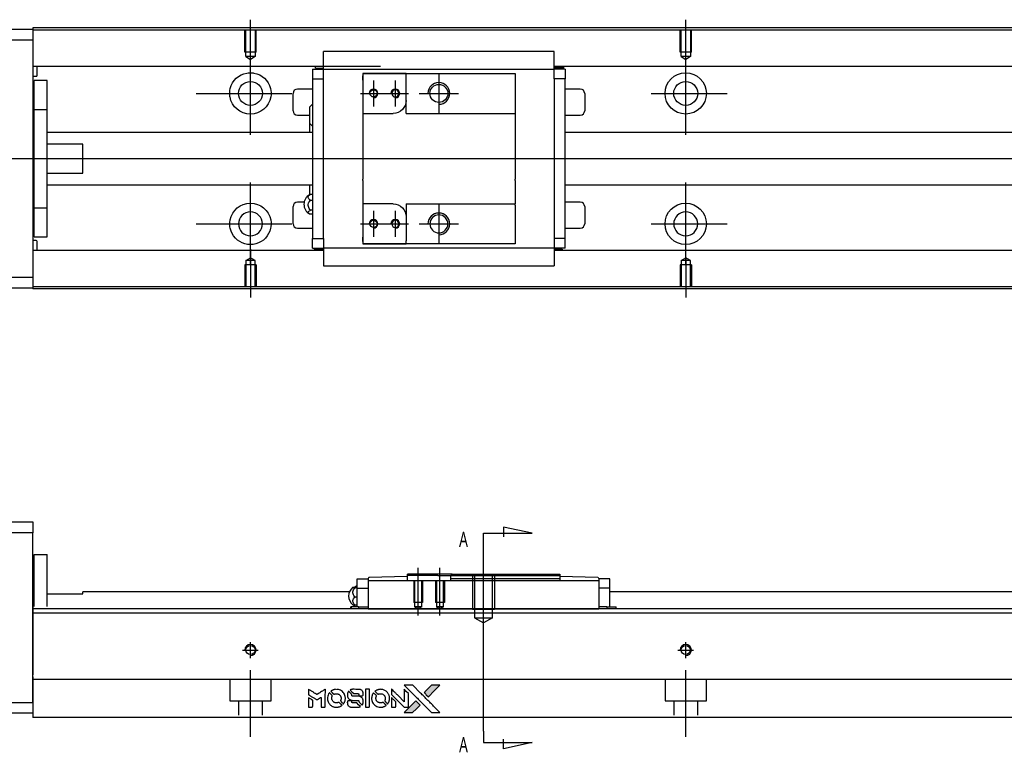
# Model space of a CAD drawing. Header units: millimetres. Extents: x -202 to 3135, y -1537 to 860.
# Tile 19 of 34: x 1249 to 1475, y -1531 to -1363. Entities that reach past the tile are written whole.
import ezdxf
from ezdxf.lldxf.tags import DXFTag

# ---------------------------------------------------------------- set-up
doc = ezdxf.new("R2010")
doc.units = ezdxf.units.MM
doc.layers.get('0').update_dxf_attribs({"linetype": 'CONTINUOUS'})
doc.styles.add('CHN', font='Microsoft JhengHei.ttf')
tags = doc.linetypes.add('DASHED', pattern=[25.72, 12.86, -12.86]).pattern_tags.tags
tags[6:7] = [DXFTag(74, 4), DXFTag(75, 0), DXFTag(340, '0'), DXFTag(46, 0.0), DXFTag(50, 0.0), DXFTag(44, 0.0), DXFTag(45, 0.0)]
tags[4:5] = [DXFTag(74, 4), DXFTag(75, 0), DXFTag(340, '0'), DXFTag(46, 0.0), DXFTag(50, 0.0), DXFTag(44, 0.0), DXFTag(45, 0.0)]
tags = doc.linetypes.add('HIDDEN', pattern=[0.5, 0.25, -0.25]).pattern_tags.tags
tags[6:7] = [DXFTag(74, 4), DXFTag(75, 0), DXFTag(340, '0'), DXFTag(46, 0.0), DXFTag(50, 0.0), DXFTag(44, 0.0), DXFTag(45, 0.0)]
tags[4:5] = [DXFTag(74, 4), DXFTag(75, 0), DXFTag(340, '0'), DXFTag(46, 0.0), DXFTag(50, 0.0), DXFTag(44, 0.0), DXFTag(45, 0.0)]

# ---------------------------------------------------------------- blocks, each defined once
blk = doc.blocks.new('MosionX logo(完整正式版)')
h = blk.add_hatch(color=22)
h.dxf.hatch_style = 1
h.paths.add_polyline_path([(-1416, 1831), (-1517, 1831), (-1619, 1831), (-1707, 1742, 0.000288), (-1740, 1709, 0.000479), (-1769, 1680, 0.000013), (-1794, 1654, 0.197177), (-1794, 1654, 0.197497), (-1794, 1653, 0.00004), (-1779, 1638, 0.000834), (-1763, 1622, 0.000506), (-1744, 1603), (-1694, 1552), (-1555, 1692)])
h.paths.add_polyline_path([(-1892, 1355), (-1942, 1405, 0.000476), (-1962, 1424, 0.000789), (-1978, 1441, 0.000035), (-1993, 1455, 0.19758), (-1993, 1456, 0.198396), (-1994, 1455, 0.000019), (-2014, 1435, 0.000582), (-2036, 1413, 0.000351), (-2062, 1387, 0.000108), (-2174, 1275, 0.000692), (-2230, 1218, 0.000077), (-2269, 1179, 0.197527), (-2269, 1178, 0.410182), (-2269, 1177, 0.000493), (-2248, 1177, 0.002424), (-2219, 1177, 0.000529), (-2169, 1177), (-2070, 1177), (-1981, 1266)])
at = {"color": 22}
for points in [[(-4562, 1668), (-4562, 1603), (-4545, 1592, -0.000297), (-4534, 1586, -0.000037), (-4510, 1571, -0.000043), (-4482, 1554, -0.000036), (-4452, 1535, 0.000044), (-4422, 1517, 0.000063), (-4396, 1501, 0.000035), (-4374, 1488, 0.0009), (-4368, 1484), (-4360, 1479), (-4348, 1486, 0.001175), (-4342, 1490, 0.000208), (-4329, 1498, 0.000225), (-4315, 1506, 0.000203), (-4300, 1516, -0.000711), (-4286, 1525, -0.001119), (-4274, 1532, -0.000263), (-4263, 1539, -0.04589), (-4262, 1539, -0.519312), (-4261, 1539, -0.001914), (-4261, 1521, -0.003124), (-4260, 1493, -0.000285), (-4260, 1421), (-4260, 1303), (-4219, 1303, 0.001727), (-4189, 1303, 0.025279), (-4179, 1303, 0.073886), (-4173, 1305, 0.07426), (-4167, 1308, 0.03264), (-4166, 1310, 0.01784), (-4164, 1311, 0.017712), (-4163, 1313, 0.026854), (-4162, 1315), (-4160, 1319), (-4160, 1526), (-4159, 1733), (-4162, 1731, -0.004595), (-4163, 1730, -0.00016), (-4169, 1726, -0.000298), (-4177, 1722, -0.000208), (-4185, 1717, 0.000986), (-4210, 1701, 0.00025), (-4250, 1676, 0.000268), (-4292, 1650, 0.000436), (-4329, 1627, -0.002932), (-4341, 1619, -0.004718), (-4351, 1613, -0.001113), (-4360, 1608, -0.227179), (-4361, 1608, -0.045982), (-4362, 1608, -0.000145), (-4374, 1616, -0.000825), (-4387, 1624, -0.000517), (-4403, 1634, 0.000056), (-4458, 1668, 0.000289), (-4488, 1687, 0.000481), (-4511, 1701, 0.000418), (-4535, 1715), (-4562, 1732)], [(-4068, 1643, 0.064158), (-4094, 1594, 0.06356), (-4108, 1539, 0.064004), (-4107, 1483, 0.066747), (-4091, 1429, 0.04321), (-4073, 1396, 0.044737), (-4050, 1367, 0.044901), (-4021, 1342, 0.044184), (-3989, 1323, 0.026293), (-3965, 1313, 0.033344), (-3941, 1306, 0.033227), (-3917, 1303, 0.025815), (-3890, 1302, 0.023119), (-3864, 1304, 0.031044), (-3841, 1308, 0.031337), (-3819, 1315, 0.024258), (-3796, 1325, 0.015622), (-3788, 1329, 0.008495), (-3778, 1335, 0.008415), (-3769, 1341, 0.020814), (-3763, 1346), (-3760, 1348), (-3791, 1379, 0.002843), (-3814, 1403, 0.033917), (-3823, 1411, 0.087906), (-3831, 1414, 0.073302), (-3839, 1416, 0.022047), (-3843, 1415, 0.026465), (-3847, 1415, 0.022233), (-3851, 1414, 0.009985), (-3857, 1412, -0.039011), (-3876, 1407, -0.044398), (-3896, 1406, -0.045096), (-3915, 1408, -0.04265), (-3934, 1413, -0.071154), (-3961, 1428, -0.068827), (-3983, 1450, -0.068713), (-3998, 1476, -0.070507), (-4005, 1506, -0.028605), (-4006, 1519, -0.031418), (-4005, 1531, -0.031044), (-4002, 1544, -0.02668), (-3998, 1556, 0.038913), (-3996, 1564, 0.043732), (-3995, 1571, 0.047754), (-3995, 1578, 0.075756), (-3997, 1583, 0.07294), (-3999, 1586, 0.003456), (-4006, 1594, 0.005023), (-4017, 1605, 0.002422), (-4030, 1619, 0.000819), (-4042, 1631, 0.001349), (-4053, 1641, 0.0001), (-4062, 1650, 0.205335), (-4062, 1651, 0.219821), (-4063, 1650, 0.002494), (-4064, 1648, 0.007089), (-4066, 1646, 0.004494)], [(-3917, 1731, 0.024131), (-3935, 1728, 0.022344), (-3954, 1723, 0.021883), (-3972, 1717, 0.020884), (-3990, 1709, 0.010669), (-4000, 1703, 0.010389), (-4011, 1697, 0.010913), (-4020, 1692, 0.022227), (-4026, 1687), (-4029, 1685), (-3996, 1653, 0.002452), (-3984, 1640, 0.003628), (-3972, 1630, 0.001662), (-3963, 1621, 0.070159), (-3960, 1619, 0.047671), (-3958, 1618, 0.018624), (-3956, 1618, 0.017921), (-3953, 1617, 0.018804), (-3950, 1617, 0.018255), (-3946, 1617, 0.041312), (-3943, 1617, 0.037164), (-3939, 1618, 0.012342), (-3935, 1620, -0.015101), (-3924, 1624, -0.035998), (-3916, 1626, -0.033244), (-3907, 1627, -0.011249), (-3894, 1627, -0.004059), (-3883, 1627, -0.019693), (-3877, 1627, -0.027943), (-3872, 1626, -0.014411), (-3866, 1624, -0.033089), (-3851, 1619, -0.033887), (-3838, 1613, -0.034021), (-3825, 1604, -0.033942), (-3814, 1594, -0.02816), (-3804, 1582, -0.035032), (-3796, 1570, -0.035269), (-3790, 1557, -0.029196), (-3785, 1543, -0.037862), (-3782, 1526, -0.043657), (-3782, 1510, -0.043064), (-3784, 1494, -0.035184), (-3790, 1477, 0.033699), (-3792, 1470, 0.052815), (-3793, 1463, 0.059167), (-3793, 1456, 0.058972), (-3791, 1450, 0.059208), (-3788, 1445, 0.021125), (-3783, 1439, 0.008691), (-3773, 1429, 0.000851), (-3749, 1405, 0.001873), (-3736, 1393, 0.013884), (-3730, 1387, 0.022355), (-3726, 1385, 0.341453), (-3725, 1385, 0.073011), (-3722, 1388, 0.004587), (-3714, 1399, 0.00748), (-3707, 1411, 0.016837), (-3702, 1420, 0.028606), (-3692, 1443, 0.031352), (-3685, 1465, 0.031004), (-3681, 1489, 0.0268), (-3680, 1514, 0.026698), (-3681, 1541, 0.03002), (-3686, 1566, 0.030357), (-3693, 1590, 0.028554), (-3703, 1614, 0.062944), (-3732, 1658, 0.062206), (-3772, 1694, 0.062448), (-3819, 1719, 0.064355), (-3870, 1731, 0.017377), (-3880, 1731, 0.008369), (-3893, 1731, 0.008367), (-3907, 1731, 0.01757)], [(-3610, 1675, 0.023289), (-3616, 1665, 0.026845), (-3621, 1655, 0.026047), (-3626, 1644, 0.019751), (-3629, 1631, 0.013249), (-3631, 1624, 0.025169), (-3631, 1618, 0.016532), (-3632, 1611, 0.002937), (-3632, 1598, 0.003317), (-3632, 1586, 0.011808), (-3631, 1578, 0.01777), (-3631, 1572, 0.021476), (-3630, 1567, 0.04325), (-3623, 1544, 0.045753), (-3612, 1523, 0.04649), (-3598, 1505, 0.047672), (-3581, 1490, 0.025315), (-3573, 1485, 0.015208), (-3564, 1480, 0.01512), (-3554, 1476, 0.022488), (-3546, 1473, 0.027857), (-3532, 1469, 0.034138), (-3519, 1467, 0.014286), (-3499, 1467, 0.00124), (-3449, 1467, -0.00103), (-3418, 1467, -0.002552), (-3396, 1466, -0.001594), (-3379, 1466, -0.047676), (-3374, 1466, -0.085307), (-3367, 1463, -0.097789), (-3361, 1457, -0.085947), (-3357, 1450, -0.051339), (-3356, 1440, 0.014634), (-3355, 1436, 0.015028), (-3355, 1433, 0.014927), (-3354, 1430, 0.059415), (-3353, 1429, 0.070595), (-3351, 1425, 0.00028), (-3315, 1389, 0.000111), (-3279, 1352, 0.200239), (-3277, 1352, 0.268906), (-3276, 1352, 0.001866), (-3271, 1361, 0.007532), (-3267, 1370, 0.017818), (-3263, 1376, 0.013256), (-3261, 1383, 0.011636), (-3258, 1391, 0.011528), (-3256, 1399, 0.012303), (-3254, 1407, 0.0423), (-3252, 1419, 0.013657), (-3252, 1437, 0.013857), (-3252, 1455, 0.037428), (-3254, 1468, 0.014927), (-3256, 1477, 0.0122), (-3259, 1486, 0.012518), (-3262, 1494, 0.023062), (-3265, 1501, 0.065961), (-3281, 1525, 0.06055), (-3304, 1545, 0.059676), (-3331, 1559, 0.060497), (-3360, 1567, 0.025683), (-3367, 1567, 0.001528), (-3386, 1567, 0.002124), (-3410, 1568, 0.001173), (-3439, 1568, -0.000809), (-3490, 1568, -0.017164), (-3506, 1568, -0.063931), (-3514, 1570, -0.108429), (-3520, 1573, -0.052941), (-3523, 1577, -0.063675), (-3525, 1582, -0.050562), (-3526, 1587, -0.020337), (-3527, 1595, 0.009897), (-3528, 1599, 0.016482), (-3528, 1603, 0.019019), (-3529, 1606, 0.06043), (-3530, 1608, 0.076267), (-3533, 1613, 0.00054), (-3566, 1646, 0.000307), (-3601, 1680, 0.142594), (-3604, 1681, 0.232419), (-3604, 1681, 0.022995), (-3606, 1680, 0.024627), (-3608, 1678, 0.015407)], [(-3516, 1731, 0.018538), (-3522, 1730, 0.010695), (-3530, 1729, 0.01068), (-3538, 1727, 0.017678), (-3544, 1725, 0.013849), (-3551, 1722, 0.011814), (-3559, 1719, 0.004513), (-3566, 1716, 0.290035), (-3566, 1715, 0.196418), (-3566, 1714, 0.000124), (-3554, 1702, 0.001477), (-3540, 1688, 0.000898), (-3524, 1671), (-3481, 1629), (-3427, 1628, -0.001471), (-3387, 1628, -0.028714), (-3374, 1627, -0.097073), (-3367, 1625, -0.084199), (-3361, 1620, -0.042698), (-3359, 1616, -0.053912), (-3357, 1612, -0.051004), (-3356, 1608, -0.032967), (-3355, 1602, 0.00807), (-3355, 1600, 0.003023), (-3355, 1596, 0.002994), (-3355, 1592, 0.003629), (-3355, 1588), (-3354, 1579), (-3313, 1579, 0.001618), (-3293, 1579, 0.005206), (-3280, 1579, 0.00535), (-3271, 1579, 0.060675), (-3268, 1580, 0.048484), (-3266, 1581, 0.02389), (-3264, 1582, 0.022812), (-3261, 1584, 0.02462), (-3259, 1586, 0.061781), (-3255, 1591, 0.080179), (-3253, 1596, 0.048561), (-3252, 1604, 0.010021), (-3251, 1619, 0.016602), (-3252, 1638, 0.031409), (-3254, 1653, 0.036474), (-3258, 1666, 0.03439), (-3263, 1679, 0.065928), (-3277, 1699, 0.069066), (-3296, 1715, 0.065697), (-3319, 1725, 0.051559), (-3346, 1731, 0.020904), (-3360, 1731, 0.000451), (-3431, 1731, 0.000419), (-3502, 1732, 0.022759)], [(-3202, 1517), (-3202, 1303), (-3160, 1303), (-3118, 1303), (-3113, 1306, 0.071429), (-3109, 1309, 0.054799), (-3105, 1313, 0.053585), (-3102, 1318, 0.060698), (-3101, 1323, 0.033975), (-3100, 1332, 0.000112), (-3100, 1441, 0.000726), (-3100, 1548, 0.001084), (-3101, 1641), (-3102, 1732), (-3152, 1732), (-3202, 1732)], [(-3011, 1643, 0.018008), (-3017, 1634, 0.009842), (-3023, 1622, 0.009807), (-3030, 1610, 0.015716), (-3035, 1599, 0.048467), (-3047, 1561, 0.045841), (-3052, 1520, 0.046006), (-3049, 1479, 0.049638), (-3039, 1441, 0.064819), (-3012, 1391, 0.06695), (-2974, 1350, 0.066691), (-2926, 1320, 0.063505), (-2872, 1304, 0.03135), (-2858, 1302, 0.010439), (-2837, 1302, 0.010391), (-2817, 1302, 0.032408), (-2803, 1304, 0.015696), (-2787, 1307, 0.018095), (-2771, 1312, 0.018551), (-2757, 1317, 0.018352), (-2743, 1323, 0.015568), (-2733, 1328, 0.009832), (-2723, 1334, 0.009795), (-2713, 1341, 0.023727), (-2706, 1346), (-2703, 1348), (-2734, 1379, 0.001528), (-2751, 1397, 0.010022), (-2760, 1406, 0.019586), (-2766, 1411, 0.061865), (-2771, 1413, 0.055054), (-2777, 1415, 0.061607), (-2784, 1416, 0.048725), (-2792, 1415, 0.020221), (-2802, 1412, -0.017722), (-2813, 1409, -0.02685), (-2822, 1407, -0.02759), (-2832, 1406, -0.020233), (-2843, 1406, -0.04793), (-2864, 1409, -0.048386), (-2883, 1416, -0.047866), (-2901, 1426, -0.044964), (-2917, 1440, -0.04333), (-2931, 1457, -0.050921), (-2941, 1475, -0.051473), (-2946, 1495, -0.0459), (-2948, 1516, -0.019014), (-2948, 1526, -0.024114), (-2947, 1535, -0.025081), (-2945, 1544, -0.023892), (-2942, 1553, 0.008624), (-2939, 1560, 0.026486), (-2938, 1564, 0.035074), (-2937, 1568, 0.02756), (-2937, 1573, 0.087163), (-2939, 1580, 0.073291), (-2942, 1587, 0.028074), (-2951, 1596, 0.002594), (-2973, 1619), (-3005, 1651)], [(-2860, 1730, 0.023681), (-2878, 1728, 0.022402), (-2896, 1723, 0.021929), (-2914, 1717, 0.020503), (-2931, 1709, 0.013745), (-2941, 1704, 0.009767), (-2952, 1698, 0.009658), (-2962, 1691, 0.027804), (-2968, 1687), (-2971, 1685), (-2939, 1653, 0.002053), (-2924, 1638, 0.006738), (-2914, 1628, 0.007826), (-2907, 1622, 0.063909), (-2903, 1619, 0.061532), (-2897, 1617, 0.068674), (-2891, 1617, 0.052072), (-2885, 1618, 0.019648), (-2875, 1621, -0.018366), (-2864, 1624, -0.0288), (-2854, 1626, -0.029061), (-2844, 1627, -0.019155), (-2832, 1627, -0.053809), (-2807, 1624, -0.058833), (-2784, 1615, -0.058566), (-2764, 1601, -0.052525), (-2746, 1582, -0.044733), (-2737, 1566, -0.040573), (-2729, 1547, -0.041123), (-2725, 1529, -0.04951), (-2725, 1511, -0.017369), (-2725, 1502, -0.024255), (-2727, 1495, -0.023787), (-2729, 1487, -0.015798), (-2732, 1479, 0.010631), (-2734, 1474, 0.033653), (-2735, 1470, 0.037806), (-2736, 1467, 0.016307), (-2736, 1462, 0.068179), (-2734, 1453, 0.095747), (-2731, 1446, 0.033418), (-2722, 1436, 0.002133), (-2695, 1409, 0.001452), (-2680, 1395, 0.012393), (-2673, 1388, 0.020479), (-2668, 1385, 0.344362), (-2667, 1385, 0.074287), (-2663, 1388, 0.005454), (-2656, 1400, 0.008391), (-2649, 1412, 0.017097), (-2643, 1422, 0.027375), (-2635, 1442, 0.02835), (-2628, 1463, 0.027723), (-2624, 1485, 0.023913), (-2623, 1509, 0.027047), (-2623, 1537, 0.031685), (-2627, 1563, 0.032425), (-2634, 1588, 0.031013), (-2644, 1612, 0.037914), (-2661, 1641, 0.040153), (-2682, 1667, 0.039834), (-2707, 1688, 0.036173), (-2736, 1707, 0.040752), (-2765, 1719, 0.035885), (-2796, 1728, 0.035491), (-2828, 1731, 0.037615)], [(-2572, 1669), (-2572, 1604), (-2422, 1453), (-2271, 1303), (-2229, 1303, 0.0008), (-2202, 1303, 0.010795), (-2192, 1303, 0.030495), (-2186, 1304, 0.080372), (-2183, 1305, 0.03816), (-2179, 1308, 0.041799), (-2176, 1310, 0.042486), (-2174, 1314, 0.042078), (-2172, 1317, 0.099276), (-2170, 1322, 0.003302), (-2170, 1343, 0.002586), (-2170, 1380, 0.000204), (-2170, 1477), (-2170, 1633), (-2221, 1683), (-2271, 1733), (-2271, 1583), (-2272, 1433), (-2419, 1582, 0.000253), (-2476, 1639, 0.000412), (-2524, 1687, 0.000041), (-2567, 1730, 0.041338), (-2570, 1732), (-2572, 1734)], [(-2150, 1708, -0.000056), (-2089, 1647, -0.000021), (-2004, 1562, -0.000021), (-1911, 1469, -0.000025), (-1823, 1381), (-1619, 1177), (-1518, 1177), (-1417, 1177), (-1553, 1315, 0.000274), (-1619, 1381, 0.000123), (-1705, 1467, 0.000121), (-1797, 1559, 0.000165), (-1879, 1641), (-2068, 1831), (-2170, 1831), (-2272, 1831)], [(-1707, 1742, 0.000288), (-1740, 1709, 0.000479), (-1769, 1680, 0.000013), (-1794, 1654, 0.197177), (-1794, 1654, 0.197497), (-1794, 1653, 0.00004), (-1779, 1638, 0.000836), (-1763, 1622, 0.000505), (-1744, 1603), (-1694, 1552), (-1555, 1692), (-1416, 1831), (-1517, 1831), (-1619, 1831)], [(-4562, 1417), (-4562, 1303), (-4521, 1303, 0.000842), (-4494, 1303, 0.010591), (-4484, 1303, 0.028995), (-4479, 1303, 0.069543), (-4475, 1305, 0.051063), (-4471, 1307, 0.039932), (-4468, 1310, 0.039414), (-4465, 1314, 0.045845), (-4462, 1318, 0.094811), (-4461, 1322, 0.007124), (-4461, 1333, 0.004713), (-4461, 1352, 0.000534), (-4461, 1395), (-4461, 1469), (-4471, 1475, 0.000828), (-4502, 1494, 0.000879), (-4532, 1513, 0.000048), (-4561, 1530, 0.137596), (-4562, 1531, 0.413028), (-4562, 1530, 0.000016), (-4562, 1497, 0.000623), (-4562, 1460, 0.000374)], [(-3615, 1454, 0.065483), (-3620, 1451, 0.053271), (-3625, 1447, 0.052018), (-3628, 1443, 0.0556), (-3631, 1437, 0.036839), (-3632, 1434, 0.026922), (-3632, 1430, 0.016905), (-3633, 1424, 0.004317), (-3633, 1416, 0.016369), (-3632, 1397, 0.029936), (-3630, 1382, 0.03418), (-3627, 1369, 0.031327), (-3621, 1356, 0.046935), (-3612, 1340, 0.054053), (-3600, 1327, 0.053701), (-3585, 1317, 0.045364), (-3568, 1309, 0.032479), (-3552, 1305, 0.03386), (-3537, 1303, 0.013578), (-3512, 1303, 0.001155), (-3450, 1303, 0.000413), (-3396, 1303, 0.005008), (-3375, 1304, 0.013199), (-3364, 1304, 0.033956), (-3355, 1305, 0.013909), (-3347, 1308, 0.010864), (-3337, 1310, 0.010938), (-3329, 1313, 0.028702), (-3323, 1316), (-3318, 1318), (-3362, 1362), (-3405, 1406), (-3455, 1406, -0.001504), (-3477, 1406, -0.00328), (-3493, 1406, -0.001901), (-3506, 1406, -0.061333), (-3510, 1407, -0.063621), (-3514, 1409, -0.048633), (-3518, 1412, -0.046769), (-3522, 1415, -0.047961), (-3525, 1420, -0.02678), (-3526, 1424, -0.050957), (-3527, 1427, -0.029398), (-3528, 1431, -0.00401), (-3528, 1441), (-3529, 1456), (-3569, 1456, 0.001061), (-3593, 1456, 0.009147), (-3604, 1455, 0.020721), (-3611, 1455, 0.051619)], [(-2572, 1416), (-2572, 1303), (-2530, 1303), (-2488, 1303), (-2483, 1306, 0.03146), (-2480, 1308, 0.026444), (-2478, 1310, 0.026444), (-2476, 1312, 0.031457), (-2475, 1314), (-2472, 1319), (-2471, 1375), (-2471, 1431), (-2521, 1481, 0.000745), (-2540, 1499, 0.001228), (-2556, 1515, 0.000087), (-2571, 1529, 0.195134), (-2571, 1530, 0.412117), (-2572, 1529, 0.000048), (-2572, 1496, 0.00109), (-2572, 1460, 0.000653)], [(-2062, 1387, 0.000108), (-2174, 1275, 0.000692), (-2230, 1218, 0.000077), (-2269, 1179, 0.197527), (-2269, 1178, 0.410182), (-2269, 1177, 0.000493), (-2248, 1177, 0.002424), (-2219, 1177, 0.000529), (-2170, 1177), (-2070, 1177), (-1981, 1266), (-1892, 1355), (-1942, 1405, 0.000476), (-1962, 1424, 0.000789), (-1978, 1441, 0.000035), (-1993, 1455, 0.19758), (-1993, 1456, 0.198396), (-1994, 1455, 0.000019), (-2014, 1435, 0.000582), (-2036, 1413, 0.000351)]]:
    blk.add_lwpolyline(points, format="xyb", close=True, dxfattribs=at)

msp = doc.modelspace()

# ---------------------------------------------------------------- linework, layer by layer
for p, q in [((1301.69, -1373.96), (1301.69, -1362.84)), ((1401.69, -1371.96), (1401.69, -1362.84)), ((1301.69, -1389.32), (1301.69, -1370.27)), ((1401.69, -1389.32), (1401.69, -1370.27)), ((1329.98, -1376.79), (1329.98, -1382.79)), ((1334.98, -1376.79), (1334.98, -1382.79)), ((1344.98, -1375.29), (1344.98, -1384.29)), ((1289.19, -1379.79), (1311.21, -1379.79)), ((1326.98, -1379.79), (1332.98, -1379.79)), ((1331.98, -1379.79), (1337.98, -1379.79)), ((1340.48, -1379.79), (1349.48, -1379.79)), ((1393.74, -1379.79), (1411.21, -1379.79)), ((1212.69, -1394.79), (1326.12, -1394.79)), ((1326.12, -1394.79), (1867.69, -1394.79)), ((1301.69, -1419.32), (1301.69, -1400.27)), ((1401.69, -1419.32), (1401.69, -1400.27)), ((1329.98, -1406.79), (1329.98, -1412.79)), ((1334.98, -1406.79), (1334.98, -1412.79)), ((1344.98, -1405.29), (1344.98, -1414.29)), ((1289.19, -1409.79), (1311.21, -1409.79)), ((1326.98, -1409.79), (1332.98, -1409.79)), ((1331.98, -1409.79), (1337.98, -1409.79)), ((1340.48, -1409.79), (1349.48, -1409.79)), ((1393.74, -1409.79), (1411.21, -1409.79)), ((1301.69, -1415.62), (1301.69, -1426.75)), ((1401.69, -1417.62), (1401.69, -1426.75)), ((1355.24, -1480.92), (1366.38, -1480.92)), ((1355.24, -1483.56), (1355.24, -1480.92)), ((1366.38, -1480.92), (1359.8, -1479.49)), ((1359.8, -1479.49), (1359.8, -1481.71)), ((1355.24, -1526.43), (1355.24, -1483.56)), ((1355.24, -1503.36), (1355.24, -1487.36)), ((1340.24, -1499.86), (1340.24, -1488.86)), ((1345.24, -1499.86), (1345.24, -1488.86)), ((1355.24, -1526.43), (1355.24, -1529.06)), ((1355.24, -1529.06), (1366.38, -1529.06)), ((1359.8, -1530.5), (1359.8, -1528.27)), ((1366.38, -1529.06), (1359.8, -1530.5))]:
    msp.add_line(p, q)
at = {"linetype": 'Continuous'}
for p, q in [((1192.69, -1365.04), (1251.69, -1365.04)), ((1333.82, -1364.75), (1251.69, -1364.75)), ((1251.69, -1364.75), (1251.69, -1365.04)), ((1251.69, -1365.04), (1251.69, -1367.54)), ((1333.69, -1365.25), (1251.69, -1365.25)), ((1851.69, -1365.25), (1333.69, -1365.25)), ((1851.69, -1364.75), (1333.82, -1364.75)), ((1251.69, -1367.54), (1192.69, -1367.54)), ((1251.69, -1367.54), (1251.69, -1422.04)), ((1318.48, -1373.89), (1318.48, -1370.18)), ((1371.48, -1370.18), (1318.48, -1370.18)), ((1371.48, -1370.18), (1318.48, -1370.18)), ((1371.48, -1370.31), (1371.48, -1370.18)), ((1371.48, -1373.89), (1371.48, -1370.31)), ((1331.56, -1373.57), (1251.69, -1373.57)), ((1252.69, -1375.66), (1252.69, -1373.57)), ((1318.49, -1373.57), (1315.11, -1373.57)), ((1315.98, -1374.22), (1315.98, -1376.42)), ((1315.98, -1374.22), (1318.48, -1374.22)), ((1316.64, -1374.02), (1316.64, -1373.57)), ((1316.64, -1374.02), (1318.48, -1374.02)), ((1318.48, -1374.22), (1318.48, -1373.89)), ((1318.48, -1375.22), (1318.48, -1374.22)), ((1318.48, -1374.22), (1371.48, -1374.22)), ((1318.48, -1376.42), (1318.48, -1375.22)), ((1327.48, -1375.22), (1327.48, -1376.72)), ((1337.48, -1375.22), (1327.48, -1375.22)), ((1327.48, -1375.22), (1337.48, -1375.22)), ((1337.48, -1375.22), (1362.48, -1375.22)), ((1337.48, -1375.92), (1337.48, -1375.22)), ((1362.48, -1375.22), (1362.48, -1376.22)), ((1851.69, -1373.57), (1371.48, -1373.57)), ((1371.48, -1374.22), (1371.48, -1373.89)), ((1373.67, -1373.92), (1371.48, -1373.92)), ((1373.98, -1374.22), (1371.48, -1374.22)), ((1371.48, -1375.22), (1371.48, -1374.22)), ((1371.48, -1376.42), (1371.48, -1375.22)), ((1374.85, -1373.57), (1371.49, -1373.57)), ((1373.67, -1373.92), (1373.67, -1373.57)), ((1373.98, -1374.22), (1373.98, -1376.42)), ((1251.69, -1375.86), (1252.49, -1375.86)), ((1254.99, -1376.79), (1251.99, -1376.79)), ((1254.99, -1376.79), (1251.99, -1376.79)), ((1251.99, -1383.48), (1251.99, -1376.79)), ((1251.99, -1383.48), (1251.99, -1376.79)), ((1254.99, -1383.48), (1254.99, -1376.79)), ((1254.99, -1383.48), (1254.99, -1376.79)), ((1315.98, -1376.42), (1318.48, -1376.42)), ((1315.98, -1376.42), (1315.98, -1413.17)), ((1318.48, -1376.9), (1318.48, -1376.42)), ((1318.48, -1376.9), (1318.48, -1376.46)), ((1318.48, -1412.69), (1318.48, -1376.9)), ((1327.48, -1376.72), (1327.48, -1375.72)), ((1327.48, -1376.72), (1327.48, -1384.39)), ((1337.48, -1381.39), (1337.48, -1375.92)), ((1362.48, -1376.22), (1362.48, -1384.09)), ((1371.48, -1376.42), (1371.48, -1376.9)), ((1373.98, -1376.42), (1371.48, -1376.42)), ((1371.48, -1376.46), (1371.48, -1376.9)), ((1371.48, -1376.9), (1371.48, -1412.69)), ((1373.98, -1413.17), (1373.98, -1376.42)), ((1311.48, -1383.79), (1311.48, -1379.79)), ((1315.98, -1378.79), (1312.48, -1378.79)), ((1377.48, -1378.79), (1373.98, -1378.79)), ((1378.48, -1379.79), (1378.48, -1383.79)), ((1337.48, -1384.39), (1337.48, -1381.39)), ((1251.99, -1384.04), (1251.69, -1384.04)), ((1251.99, -1384.04), (1251.69, -1384.04)), ((1251.99, -1406.11), (1251.99, -1383.48)), ((1251.99, -1383.48), (1254.99, -1383.48)), ((1251.99, -1406.11), (1251.99, -1383.48)), ((1254.99, -1406.11), (1254.99, -1383.48)), ((1254.99, -1406.11), (1254.99, -1383.48)), ((1315.33, -1386.71), (1315.33, -1382.86)), ((1362.48, -1384.09), (1362.48, -1384.39)), ((1312.48, -1384.79), (1315.33, -1384.79)), ((1327.48, -1384.39), (1327.48, -1389.79)), ((1327.48, -1384.39), (1334.48, -1384.39)), ((1337.48, -1384.39), (1362.48, -1384.39)), ((1362.48, -1384.39), (1362.48, -1389.79)), ((1373.98, -1384.79), (1377.48, -1384.79)), ((1315.98, -1388.79), (1254.99, -1388.79)), ((1315.33, -1388.79), (1315.33, -1386.71)), ((1315.33, -1388.79), (1315.33, -1386.71)), ((1315.33, -1388.79), (1315.33, -1386.71)), ((1851.69, -1388.79), (1373.98, -1388.79)), ((1327.48, -1389.79), (1327.48, -1390.09)), ((1327.48, -1390.09), (1327.48, -1399.49)), ((1362.48, -1389.79), (1362.48, -1390.09)), ((1362.48, -1390.09), (1362.48, -1399.49)), ((1263.19, -1391.48), (1254.99, -1391.48)), ((1263.19, -1398.11), (1263.19, -1391.48)), ((1254.99, -1398.11), (1263.19, -1398.11)), ((1327.48, -1399.79), (1327.48, -1399.49)), ((1327.48, -1399.79), (1327.48, -1405.19)), ((1362.48, -1399.79), (1362.48, -1399.49)), ((1362.48, -1399.79), (1362.48, -1405.19)), ((1254.99, -1400.79), (1315.98, -1400.79)), ((1315.33, -1403.12), (1315.33, -1400.79)), ((1373.98, -1400.79), (1851.69, -1400.79)), ((1315.98, -1403), (1315.53, -1403)), ((1315.53, -1404.35), (1315.98, -1404.35)), ((1251.69, -1405.54), (1251.99, -1405.54)), ((1251.69, -1405.54), (1251.99, -1405.54)), ((1251.99, -1406.11), (1254.99, -1406.11)), ((1251.99, -1412.79), (1251.99, -1406.11)), ((1251.99, -1412.79), (1251.99, -1406.11)), ((1254.99, -1412.79), (1254.99, -1406.11)), ((1254.99, -1412.79), (1254.99, -1406.11)), ((1311.48, -1409.79), (1311.48, -1405.79)), ((1314.03, -1404.79), (1312.48, -1404.79)), ((1315.98, -1406.65), (1315.53, -1406.65)), ((1334.48, -1405.19), (1327.48, -1405.19)), ((1327.48, -1405.19), (1327.48, -1412.87)), ((1337.48, -1405.19), (1337.48, -1408.19)), ((1337.48, -1405.19), (1362.48, -1405.19)), ((1362.48, -1405.49), (1362.48, -1405.19)), ((1362.48, -1405.49), (1362.48, -1413.37)), ((1377.48, -1404.79), (1373.98, -1404.79)), ((1378.48, -1405.79), (1378.48, -1409.79)), ((1315.98, -1407.59), (1315.53, -1407.59)), ((1337.48, -1408.19), (1337.48, -1413.67)), ((1312.48, -1410.79), (1315.98, -1410.79)), ((1373.98, -1410.79), (1377.48, -1410.79)), ((1252.49, -1413.63), (1251.69, -1413.63)), ((1251.99, -1412.79), (1254.99, -1412.79)), ((1251.99, -1412.79), (1254.99, -1412.79)), ((1315.98, -1415.37), (1315.98, -1413.17)), ((1315.98, -1413.17), (1318.48, -1413.17)), ((1318.48, -1413.17), (1318.48, -1412.69)), ((1318.48, -1413.12), (1318.48, -1412.69)), ((1318.48, -1413.17), (1318.48, -1414.37)), ((1327.48, -1412.87), (1327.48, -1414.37)), ((1327.48, -1413.87), (1327.48, -1412.87)), ((1337.48, -1414.37), (1337.48, -1413.67)), ((1362.48, -1413.37), (1362.48, -1414.37)), ((1371.48, -1412.69), (1371.48, -1413.12)), ((1371.48, -1412.69), (1371.48, -1413.17)), ((1371.48, -1413.17), (1371.48, -1414.37)), ((1373.98, -1413.17), (1371.48, -1413.17)), ((1373.98, -1415.37), (1373.98, -1413.17)), ((1318.48, -1415.92), (1251.69, -1415.92)), ((1252.69, -1415.92), (1252.69, -1413.83)), ((1318.49, -1415.92), (1315.44, -1415.92)), ((1315.98, -1415.37), (1318.48, -1415.37)), ((1316.3, -1415.67), (1318.48, -1415.67)), ((1316.3, -1415.67), (1316.3, -1415.92)), ((1318.48, -1414.37), (1318.48, -1415.37)), ((1318.48, -1415.37), (1318.48, -1415.7)), ((1371.48, -1415.37), (1318.48, -1415.37)), ((1318.48, -1415.7), (1318.48, -1419.27)), ((1327.48, -1414.37), (1337.48, -1414.37)), ((1337.48, -1414.37), (1327.48, -1414.37)), ((1362.48, -1414.37), (1337.48, -1414.37)), ((1371.48, -1414.37), (1371.48, -1415.37)), ((1373.98, -1415.37), (1371.48, -1415.37)), ((1371.48, -1415.37), (1371.48, -1415.7)), ((1373.33, -1415.57), (1371.48, -1415.57)), ((1371.48, -1415.7), (1371.48, -1419.27)), ((1851.69, -1415.92), (1371.48, -1415.92)), ((1374.52, -1415.92), (1371.49, -1415.92)), ((1373.33, -1415.57), (1373.33, -1415.92)), ((1318.48, -1419.27), (1318.48, -1419.4)), ((1318.48, -1419.4), (1371.48, -1419.4)), ((1318.48, -1419.4), (1371.48, -1419.4)), ((1371.48, -1419.27), (1371.48, -1419.4)), ((1192.69, -1422.04), (1251.69, -1422.04)), ((1251.69, -1422.04), (1251.69, -1424.54)), ((1251.69, -1424.54), (1192.69, -1424.54)), ((1318.57, -1424.24), (1251.69, -1424.24)), ((1251.69, -1424.54), (1251.69, -1424.75)), ((1318.44, -1424.75), (1251.69, -1424.75)), ((1851.69, -1424.75), (1318.44, -1424.75)), ((1851.69, -1424.24), (1318.57, -1424.24)), ((1192.69, -1478.31), (1251.69, -1478.31)), ((1251.69, -1478.31), (1251.69, -1480.81)), ((1251.69, -1480.81), (1192.69, -1480.81)), ((1251.69, -1519.81), (1251.69, -1480.81)), ((1251.99, -1485.81), (1254.99, -1485.81)), ((1251.99, -1497.76), (1251.99, -1485.81)), ((1251.99, -1485.81), (1254.99, -1485.81)), ((1251.99, -1497.76), (1251.99, -1485.81)), ((1254.99, -1497.76), (1254.99, -1485.81)), ((1254.99, -1497.76), (1254.99, -1485.81)), ((1251.99, -1489.06), (1251.69, -1489.06)), ((1251.99, -1489.06), (1251.69, -1489.06)), ((1348.04, -1490.36), (1337.74, -1490.36)), ((1337.74, -1490.66), (1337.74, -1490.36)), ((1348.04, -1490.36), (1347.74, -1490.66)), ((1348.04, -1490.36), (1372.74, -1490.36)), ((1372.74, -1490.36), (1372.74, -1491.36)), ((1326.24, -1493.56), (1326.24, -1491.36)), ((1326.24, -1491.36), (1328.74, -1491.36)), ((1328.74, -1491.36), (1328.74, -1491.29)), ((1328.74, -1491.36), (1328.74, -1491.86)), ((1328.74, -1491.86), (1328.74, -1496.36)), ((1381.74, -1491.86), (1328.74, -1491.86)), ((1337.74, -1490.86), (1328.93, -1491.09)), ((1337.74, -1490.86), (1337.74, -1490.66)), ((1344.74, -1490.66), (1337.74, -1490.66)), ((1337.74, -1491.86), (1337.74, -1490.86)), ((1344.74, -1490.66), (1347.74, -1490.66)), ((1347.74, -1491.36), (1347.74, -1490.66)), ((1372.74, -1491.36), (1347.74, -1491.36)), ((1347.74, -1491.86), (1347.74, -1491.36)), ((1381.54, -1491.09), (1372.74, -1490.86)), ((1372.74, -1491.36), (1372.74, -1491.86)), ((1381.74, -1491.29), (1381.74, -1491.36)), ((1381.74, -1491.36), (1381.74, -1491.86)), ((1384.24, -1491.36), (1381.74, -1491.36)), ((1381.74, -1491.86), (1381.74, -1496.36)), ((1384.24, -1493.56), (1384.24, -1491.36)), ((1254.99, -1494.81), (1263.19, -1494.81)), ((1324.45, -1494.36), (1263.19, -1494.36)), ((1263.19, -1494.81), (1263.19, -1494.36)), ((1325.78, -1493.25), (1326.24, -1493.25)), ((1326.24, -1493.49), (1325.78, -1493.49)), ((1326.24, -1493.56), (1328.74, -1493.56)), ((1326.24, -1496.86), (1326.24, -1493.56)), ((1381.74, -1493.56), (1381.74, -1496.83)), ((1384.24, -1493.56), (1381.74, -1493.56)), ((1384.24, -1496.86), (1384.24, -1493.56)), ((1851.69, -1494.36), (1384.24, -1494.36)), ((1384.51, -1494.36), (1384.24, -1494.36)), ((1326.24, -1495.59), (1325.78, -1495.59)), ((1326.24, -1497.86), (1326.24, -1496.86)), ((1328.74, -1496.36), (1328.74, -1498.12)), ((1381.74, -1496.83), (1381.74, -1498.12)), ((1384.24, -1497.86), (1384.24, -1496.86)), ((1350.93, -1498.31), (1251.69, -1498.31)), ((1851.69, -1499.31), (1251.69, -1499.31)), ((1324.85, -1497.86), (1324.74, -1497.86)), ((1324.74, -1498.31), (1324.74, -1497.86)), ((1326.55, -1497.86), (1324.85, -1497.86)), ((1324.85, -1497.86), (1324.85, -1498.31)), ((1326.24, -1497.46), (1325.78, -1497.46)), ((1326.55, -1497.86), (1328.74, -1497.86)), ((1326.55, -1497.86), (1326.55, -1498.31)), ((1328.74, -1498.12), (1328.74, -1498.29)), ((1328.74, -1498.29), (1381.74, -1498.29)), ((1328.74, -1498.29), (1328.74, -1498.31)), ((1851.69, -1498.31), (1350.93, -1498.31)), ((1383.58, -1497.86), (1381.74, -1497.86)), ((1381.74, -1498.12), (1381.74, -1498.28)), ((1381.74, -1498.29), (1381.74, -1498.31)), ((1383.58, -1497.86), (1385.62, -1497.86)), ((1383.58, -1497.86), (1383.58, -1498.31)), ((1385.62, -1497.86), (1385.74, -1497.86)), ((1385.62, -1497.86), (1385.62, -1498.31)), ((1385.74, -1498.31), (1385.74, -1497.86)), ((1251.69, -1513.96), (1251.69, -1520.76)), ((1346.78, -1514.51), (1251.69, -1514.51)), ((1851.69, -1514.51), (1346.78, -1514.51)), ((1236.69, -1519.81), (1251.69, -1519.81)), ((1251.69, -1522.31), (1236.69, -1522.31)), ((1251.69, -1520.76), (1251.69, -1523.31)), ((1344.52, -1523.31), (1251.69, -1523.31)), ((1851.69, -1523.31), (1344.52, -1523.31))]:
    msp.add_line(p, q, dxfattribs=at)
at = {"linetype": 'DASHED'}
for p, q in [((1251.69, -1365.04), (1251.69, -1365.25)), ((1251.69, -1365.25), (1251.69, -1366.25)), ((1251.69, -1366.25), (1251.69, -1372.57)), ((1251.69, -1372.57), (1251.69, -1373.57)), ((1251.69, -1373.57), (1251.69, -1375.11)), ((1251.69, -1375.11), (1251.69, -1378.67)), ((1318.48, -1374.32), (1318.48, -1374.32)), ((1371.48, -1374.32), (1371.48, -1374.32)), ((1251.69, -1378.67), (1251.69, -1380.59)), ((1251.69, -1380.59), (1251.69, -1408.9)), ((1315.33, -1403.22), (1315.33, -1400.79)), ((1315.33, -1403.22), (1315.33, -1403.12)), ((1251.69, -1408.9), (1251.69, -1410.82)), ((1251.69, -1410.82), (1251.69, -1414.38)), ((1251.69, -1414.38), (1251.69, -1415.92)), ((1251.69, -1415.92), (1251.69, -1416.92)), ((1318.48, -1415.27), (1318.48, -1415.27)), ((1371.48, -1415.27), (1371.48, -1415.27)), ((1251.69, -1416.92), (1251.69, -1423.24)), ((1251.69, -1423.24), (1251.69, -1424.24)), ((1251.69, -1424.24), (1251.69, -1424.54)), ((1326.24, -1491.36), (1326.24, -1491.36)), ((1328.74, -1491.36), (1328.74, -1491.36)), ((1328.74, -1491.46), (1328.74, -1491.46)), ((1328.74, -1491.86), (1328.74, -1493.56)), ((1381.74, -1491.36), (1381.74, -1491.36)), ((1381.74, -1491.46), (1381.74, -1491.46)), ((1381.74, -1491.86), (1381.74, -1493.56)), ((1384.24, -1491.36), (1384.24, -1491.36)), ((1251.69, -1497.76), (1251.69, -1498.76)), ((1251.69, -1498.76), (1251.69, -1513.46)), ((1251.69, -1519.81), (1251.69, -1522.31))]:
    msp.add_line(p, q, dxfattribs=at)
at = {"linetype": 'DASHED', "ltscale": 0.1}
for p, q in [((1300.39, -1370.34), (1300.39, -1365.34)), ((1300.61, -1371.34), (1300.61, -1365.34)), ((1302.76, -1365.34), (1302.76, -1371.34)), ((1302.99, -1370.34), (1302.99, -1365.34)), ((1400.39, -1370.34), (1400.39, -1365.34)), ((1400.61, -1371.34), (1400.61, -1365.34)), ((1402.76, -1365.34), (1402.76, -1371.34)), ((1402.99, -1370.34), (1402.99, -1365.34)), ((1302.99, -1370.34), (1300.39, -1370.34)), ((1402.99, -1370.34), (1400.39, -1370.34)), ((1302.76, -1371.34), (1300.61, -1371.34)), ((1300.61, -1371.34), (1301.69, -1371.96)), ((1302.76, -1371.34), (1301.69, -1371.96)), ((1402.76, -1371.34), (1400.61, -1371.34)), ((1400.61, -1371.34), (1401.69, -1371.96)), ((1402.76, -1371.34), (1401.69, -1371.96)), ((1300.61, -1418.24), (1301.69, -1417.62)), ((1300.61, -1418.24), (1300.61, -1424.24)), ((1302.76, -1418.24), (1300.61, -1418.24)), ((1302.76, -1418.24), (1301.69, -1417.62)), ((1302.76, -1424.24), (1302.76, -1418.24)), ((1400.61, -1418.24), (1401.69, -1417.62)), ((1400.61, -1418.24), (1400.61, -1424.24)), ((1402.76, -1418.24), (1400.61, -1418.24)), ((1402.76, -1418.24), (1401.69, -1417.62)), ((1402.76, -1424.24), (1402.76, -1418.24)), ((1302.99, -1419.24), (1300.39, -1419.24)), ((1300.39, -1419.24), (1300.39, -1424.24)), ((1302.99, -1419.24), (1302.99, -1424.24)), ((1402.99, -1419.24), (1400.39, -1419.24)), ((1400.39, -1419.24), (1400.39, -1424.24)), ((1402.99, -1419.24), (1402.99, -1424.24)), ((1296.94, -1514.51), (1296.94, -1519.46)), ((1306.44, -1519.46), (1306.44, -1514.51)), ((1396.94, -1514.51), (1396.94, -1519.46)), ((1406.44, -1519.46), (1406.44, -1514.51)), ((1296.94, -1519.46), (1306.44, -1519.46)), ((1298.94, -1519.46), (1298.94, -1522.76)), ((1304.44, -1522.76), (1304.44, -1519.46)), ((1396.94, -1519.46), (1406.44, -1519.46)), ((1398.94, -1519.46), (1398.94, -1522.76)), ((1404.44, -1522.76), (1404.44, -1519.46))]:
    msp.add_line(p, q, dxfattribs=at)
at = {"linetype": 'HIDDEN', "ltscale": 3}
for p, q in [((1352.74, -1490.36), (1352.74, -1498.36)), ((1353.17, -1490.36), (1353.17, -1500.36)), ((1357.3, -1500.36), (1357.3, -1490.36)), ((1357.74, -1490.36), (1357.74, -1498.36)), ((1339.24, -1491.86), (1339.24, -1496.86)), ((1339.41, -1491.86), (1339.41, -1497.86)), ((1341.06, -1497.86), (1341.06, -1491.86)), ((1341.24, -1491.86), (1341.24, -1496.86)), ((1344.24, -1491.86), (1344.24, -1496.86)), ((1344.41, -1491.86), (1344.41, -1497.86)), ((1346.06, -1497.86), (1346.06, -1491.86)), ((1346.24, -1491.86), (1346.24, -1496.86)), ((1347.74, -1490.66), (1372.74, -1490.66)), ((1341.24, -1496.86), (1339.24, -1496.86)), ((1346.24, -1496.86), (1344.24, -1496.86)), ((1341.06, -1497.86), (1339.41, -1497.86)), ((1339.41, -1497.86), (1340.24, -1498.33)), ((1341.06, -1497.86), (1340.24, -1498.33)), ((1346.06, -1497.86), (1344.41, -1497.86)), ((1344.41, -1497.86), (1345.24, -1498.33)), ((1346.06, -1497.86), (1345.24, -1498.33)), ((1352.74, -1498.36), (1357.74, -1498.36)), ((1353.17, -1500.36), (1357.3, -1500.36)), ((1353.17, -1500.36), (1355.24, -1501.55)), ((1357.3, -1500.36), (1355.24, -1501.55))]:
    msp.add_line(p, q, dxfattribs=at)
at = {"ltscale": 0.5}
for p, q in [((1301.69, -1509.62), (1301.69, -1505.96)), ((1401.69, -1509.62), (1401.69, -1505.96)), ((1299.89, -1507.76), (1303.49, -1507.76)), ((1399.89, -1507.76), (1403.49, -1507.76)), ((1301.69, -1527.76), (1301.69, -1512.4)), ((1401.69, -1527.76), (1401.69, -1512.4))]:
    msp.add_line(p, q, dxfattribs=at)
at = {"linetype": 'Continuous'}
for centre, radius in [((1401.69, -1379.79), 4.75), ((1301.69, -1379.79), 2.75), ((1401.69, -1379.79), 2.75), ((1329.98, -1379.79), 0.825), ((1344.98, -1379.79), 2.07), ((1401.69, -1409.79), 4.75), ((1329.98, -1409.79), 0.825), ((1301.69, -1507.76), 1.07), ((1401.69, -1507.76), 1.07)]:
    msp.add_circle(centre, radius, dxfattribs=at)
at = {"linetype": 'Continuous', "extrusion": (0, 0, -1)}
for centre, radius in [((-1334.98, -1379.79), 0.825), ((-1301.69, -1409.79), 2.75), ((-1334.98, -1409.79), 0.825), ((-1344.98, -1409.79), 2.07), ((-1401.69, -1409.79), 2.75)]:
    msp.add_circle(centre, radius, dxfattribs=at)
for centre, radius, start, end in [((-1301.69, -1379.79), 4.75, 13.6191, 80.1049), ((-1301.69, -1379.79), 4.75, 99.8951, 166.3809), ((-1301.69, -1379.79), 4.75, 189.6765, 350.3235), ((-1334.48, -1381.39), 3, 180.0001, 270), ((-1301.69, -1409.79), 4.75, 10.8558, 169.1442), ((-1334.48, -1408.19), 3, 90, 180), ((-1301.69, -1409.79), 4.75, 285.2319, 347.572), ((-1301.69, -1409.79), 4.75, 192.428, 254.7681)]:
    msp.add_arc(centre, radius, start, end, dxfattribs=at)
at = {"linetype": 'Continuous'}
for centre, radius, start, end in [((1252.49, -1375.66), 0.2, 270, 0), ((1312.48, -1379.79), 1, 90, 180), ((1377.48, -1379.79), 1, 0, 90), ((1312.48, -1383.79), 1, 180, 270), ((1317.47, -1384.74), 2.85, 121.5132, 138.6569), ((1377.48, -1383.79), 1, 270, 0), ((1317.47, -1384.83), 2.85, 221.3431, 238.4868), ((1316.48, -1405.29), 2.5, 118.2701, 180), ((1312.48, -1405.79), 1, 90, 180), ((1316.48, -1405.29), 2.5, 180, 241.7734), ((1377.48, -1405.79), 1, 0, 90), ((1312.48, -1409.79), 1, 180, 270), ((1377.48, -1409.79), 1, 270, 0), ((1252.49, -1413.83), 0.2, 0, 90), ((1327.73, -1495.31), 2.85, 121.5132, 134.2433), ((1328.94, -1491.29), 0.2, 91.5, 180), ((1381.54, -1491.29), 0.2, 0, 88.5), ((1326.74, -1495.36), 2.5, 126.4021, 180), ((1326.74, -1495.36), 2.5, 180, 233.5675)]:
    msp.add_arc(centre, radius, start, end, dxfattribs=at)
for centre, radius in [((1344.98, -1379.79), 2.5), ((1329.98, -1379.79), 1), ((1334.98, -1379.79), 1), ((1329.98, -1409.79), 1), ((1334.98, -1409.79), 1), ((1344.98, -1409.79), 2.5), ((1301.69, -1507.76), 1.3), ((1401.69, -1507.76), 1.3)]:
    msp.add_arc(centre, radius, 270, 180)
at = {"linetype": 'DASHED'}
msp.add_arc((1327.73, -1495.31), 2.85, 134.2433, 138.6569, dxfattribs=at)
at = {"linetype": 'Continuous'}
for points, knots in [([(1300.87, -1375.11), (1301.28, -1375.04), (1301.71, -1375.02), (1302.26, -1375.08), (1302.38, -1375.09), (1302.5, -1375.11)], [0, 0, 0, 0, 0.772987, 0.772987, 1, 1, 1, 1]), ([(1315.53, -1404.35), (1315.4, -1404.29), (1315.28, -1404.21), (1315.11, -1404.04), (1315.05, -1403.95), (1314.98, -1403.75), (1314.97, -1403.65), (1315.02, -1403.46), (1315.07, -1403.36), (1315.22, -1403.19), (1315.33, -1403.11), (1315.47, -1403.02), (1315.5, -1403.01), (1315.53, -1403)], [0, 0, 0, 0, 0.192078, 0.192078, 0.384156, 0.384156, 0.576234, 0.576234, 0.768312, 0.768312, 0.960389, 0.960389, 1, 1, 1, 1]), ([(1315.53, -1406.65), (1315.4, -1406.54), (1315.28, -1406.41), (1315.11, -1406.12), (1315.05, -1405.96), (1314.98, -1405.64), (1314.97, -1405.47), (1315.02, -1405.13), (1315.07, -1404.97), (1315.22, -1404.67), (1315.33, -1404.54), (1315.47, -1404.4), (1315.5, -1404.37), (1315.53, -1404.35)], [0, 0, 0, 0, 0.192078, 0.192078, 0.384156, 0.384156, 0.576234, 0.576234, 0.768312, 0.768312, 0.960389, 0.960389, 1, 1, 1, 1]), ([(1315.53, -1407.59), (1315.4, -1407.55), (1315.28, -1407.49), (1315.11, -1407.38), (1315.05, -1407.31), (1314.98, -1407.18), (1314.97, -1407.11), (1315.02, -1406.97), (1315.07, -1406.9), (1315.22, -1406.78), (1315.33, -1406.72), (1315.47, -1406.67), (1315.5, -1406.66), (1315.53, -1406.65)], [0, 0, 0, 0, 0.192078, 0.192078, 0.384156, 0.384156, 0.576234, 0.576234, 0.768312, 0.768312, 0.960389, 0.960389, 1, 1, 1, 1]), ([(1302.93, -1414.38), (1302.53, -1414.49), (1302.11, -1414.54), (1301.27, -1414.54), (1300.84, -1414.49), (1300.44, -1414.38)], [0, 0, 0, 0, 0.500461, 0.500461, 1, 1, 1, 1]), ([(1325.78, -1493.49), (1325.65, -1493.47), (1325.54, -1493.46), (1325.36, -1493.43), (1325.3, -1493.42), (1325.23, -1493.38), (1325.23, -1493.36), (1325.27, -1493.33), (1325.32, -1493.31), (1325.48, -1493.28), (1325.58, -1493.27), (1325.73, -1493.25), (1325.75, -1493.25), (1325.78, -1493.25)], [0, 0, 0, 0, 0.192078, 0.192078, 0.384156, 0.384156, 0.576234, 0.576234, 0.768312, 0.768312, 0.960389, 0.960389, 1, 1, 1, 1]), ([(1325.78, -1495.59), (1325.65, -1495.5), (1325.54, -1495.38), (1325.36, -1495.11), (1325.3, -1494.97), (1325.23, -1494.67), (1325.23, -1494.51), (1325.27, -1494.21), (1325.32, -1494.06), (1325.48, -1493.78), (1325.58, -1493.66), (1325.73, -1493.53), (1325.75, -1493.51), (1325.78, -1493.49)], [0, 0, 0, 0, 0.192078, 0.192078, 0.384156, 0.384156, 0.576234, 0.576234, 0.768312, 0.768312, 0.960389, 0.960389, 1, 1, 1, 1]), ([(1325.78, -1497.46), (1325.65, -1497.38), (1325.54, -1497.27), (1325.36, -1497.04), (1325.3, -1496.91), (1325.23, -1496.64), (1325.23, -1496.5), (1325.27, -1496.23), (1325.32, -1496.1), (1325.48, -1495.86), (1325.58, -1495.74), (1325.73, -1495.63), (1325.75, -1495.61), (1325.78, -1495.59)], [0, 0, 0, 0, 0.192078, 0.192078, 0.384156, 0.384156, 0.576234, 0.576234, 0.768312, 0.768312, 0.960389, 0.960389, 1, 1, 1, 1]), ([(1325.25, -1497.37), (1325.27, -1497.38), (1325.33, -1497.4), (1325.48, -1497.43), (1325.58, -1497.45), (1325.73, -1497.46), (1325.75, -1497.46), (1325.78, -1497.46)], [0, 0, 0, 0, 0.448024, 0.448024, 0.905631, 0.905631, 1, 1, 1, 1])]:
    msp.add_open_spline(points, degree=3, knots=knots, dxfattribs=at)
for points, degree in [([(1297, -1380.59), (1296.89, -1379.93), (1296.93, -1379.27), (1297.07, -1378.67)], 3), ([(1306.3, -1378.67), (1306.45, -1379.27), (1306.48, -1379.94), (1306.37, -1380.59)], 3), ([(1315.53, -1403), (1315.44, -1403.03), (1315.36, -1403.06), (1315.29, -1403.1)], 3), ([(1297.05, -1410.82), (1296.92, -1410.22), (1296.9, -1409.55), (1297.02, -1408.9)], 3), ([(1306.35, -1408.9), (1306.48, -1409.55), (1306.46, -1410.22), (1306.33, -1410.82)], 3), ([(1371.48, -1419.4), (1371.48, -1419.4)], 1), ([(1381.74, -1498.28), (1381.74, -1498.29)], 1)]:
    msp.add_open_spline(points, degree=degree, dxfattribs=at)

# ---------------------------------------------------------------- block references
at = {"xscale": 0.0096, "yscale": 0.0096, "zscale": 0.0096}
msp.add_blockref('MosionX logo(完整正式版)', (1358.83, -1533.42), dxfattribs=at)

# ---------------------------------------------------------------- texts
at = {"style": 'CHN', "width": 0.7}
for p in [(1349.62, -1484.06), (1349.62, -1531.28)]:
    msp.add_text('A', height=3.5, dxfattribs=at).set_placement(p)

doc.saveas('drawing.dxf')
